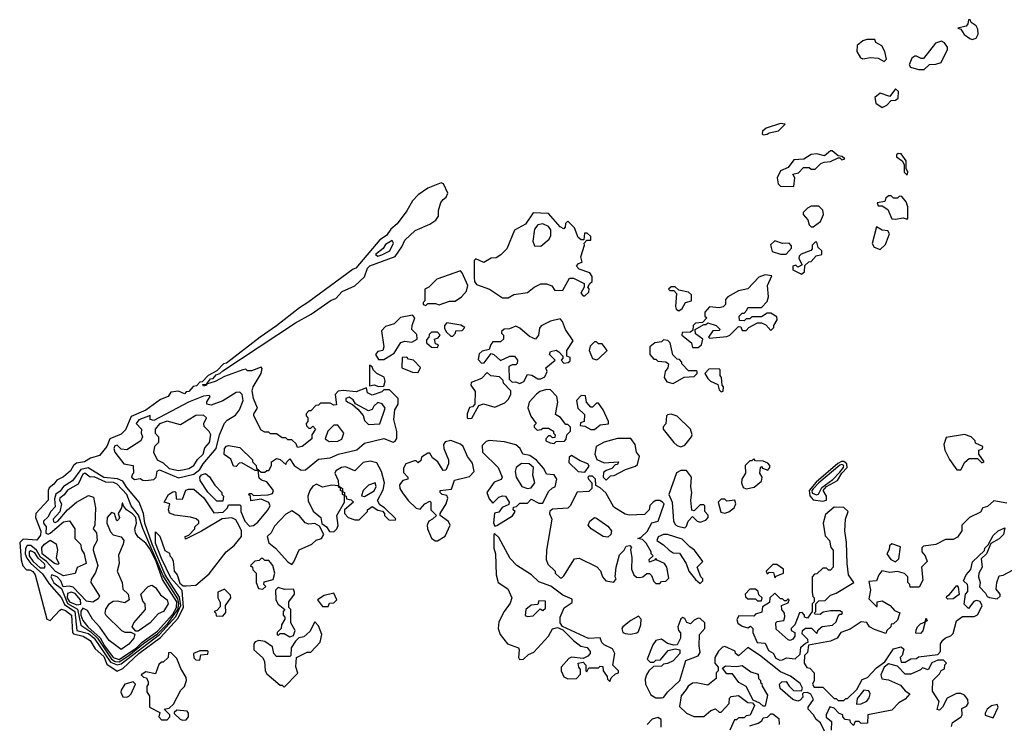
# Model space of a CAD drawing. Extents: x 2889633 to 3052318, y 540750 to 918690.
# Tile 6 of 256: x 2985666 to 2990802, y 549746 to 553420. Entities that reach past the tile are written whole.
import ezdxf

# ---------------------------------------------------------------- set-up
doc = ezdxf.new("R2010")
doc.units = 0

msp = doc.modelspace()

# ---------------------------------------------------------------- linework, layer by layer
at = {"layer": '0CON02XD'}
for points in [[(2990635, 553316.7), (2990655, 553323.3), (2990666.1, 553343.9), (2990665, 553370), (2990655, 553387.5), (2990630, 553405), (2990625, 553420), (2990615, 553420), (2990611.7, 553398.3), (2990603, 553387), (2990560, 553375), (2990575, 553370), (2990592.3, 553342.3), (2990622.3, 553322.3), (2990635, 553316.7)], [(2990175, 553202.5), (2990187.5, 553215), (2990180, 553255), (2990163, 553283), (2990131.7, 553301.7), (2990127, 553317), (2990085, 553317.5), (2990065, 553310), (2990034.3, 553285.7), (2990033.9, 553253.9), (2990051.7, 553221.7), (2990065, 553216.7), (2990105, 553222.5), (2990145, 553220), (2990175, 553202.5)], [(2990385, 553160), (2990413, 553187), (2990445, 553187.5), (2990473, 553197), (2990506.7, 553265), (2990506, 553276), (2990490, 553300), (2990475, 553307.5), (2990443.1, 553296.9), (2990381.7, 553218.3), (2990368.3, 553218.3), (2990345, 553230), (2990335, 553230), (2990320.7, 553219.3), (2990306.7, 553185), (2990312.3, 553172.3), (2990355, 553160), (2990385, 553160)], [(2990165, 552962.5), (2990190, 552975), (2990211.7, 552998.3), (2990235, 553000), (2990248.3, 553011.7), (2990250, 553045), (2990235, 553060), (2990205, 553020), (2990155, 553037.5), (2990127.5, 553015), (2990132.5, 552985), (2990165, 552962.5)], [(2989545, 552820), (2989565, 552822.5), (2989575, 552830), (2989625, 552840), (2989660, 552875), (2989635, 552878.8), (2989560, 552855), (2989541.7, 552838.3), (2989540, 552825), (2989545, 552820)], [(2989705, 552550), (2989710, 552595), (2989700, 552615), (2989728.3, 552621.7), (2989755, 552650), (2989785, 552650), (2989795, 552640), (2989815, 552640), (2989845, 552670), (2989862.5, 552677.5), (2989895, 552681.2), (2989935, 552700), (2989945, 552700), (2989955, 552690), (2989970, 552695), (2989957, 552707), (2989935, 552710), (2989905, 552736.7), (2989895, 552736.7), (2989865, 552710), (2989825, 552720), (2989795, 552717.5), (2989757, 552693), (2989705, 552688.8), (2989675, 552650), (2989635, 552632.5), (2989617.5, 552595), (2989622.5, 552565), (2989635, 552552.5), (2989705, 552550)], [(2990295, 552610), (2990300, 552625), (2990290, 552645), (2990290, 552685), (2990265, 552720), (2990248.3, 552721.7), (2990240, 552715), (2990240, 552705), (2990270, 552685), (2990280, 552665), (2990280, 552625), (2990295, 552610)], [(2986175, 550023.3), (2986205, 550038), (2986288, 550115), (2986400.8, 550199.2), (2986491.8, 550298.2), (2986521.1, 550355), (2986513.3, 550443.3), (2986455, 550510), (2986405, 550610), (2986375, 550690), (2986375, 550750), (2986396.7, 550726.7), (2986423, 550653), (2986448.3, 550638.3), (2986450, 550625), (2986460, 550615), (2986467.5, 550597.5), (2986472.5, 550545), (2986487.5, 550525), (2986501.7, 550481.7), (2986518.3, 550468.3), (2986535, 550467.5), (2986585, 550472.5), (2986655, 550530), (2986743.8, 550645), (2986785, 550678.8), (2986823.8, 550725), (2986823.3, 550755), (2986810.7, 550780.7), (2986793, 550813), (2986773, 550823), (2986723, 550817), (2986615, 550752.5), (2986531.7, 550711.7), (2986530, 550725), (2986548.3, 550731.7), (2986580, 550765), (2986580, 550775), (2986600, 550795), (2986600, 550805), (2986587, 550817), (2986556.4, 550826.4), (2986475, 550836.7), (2986447, 550847), (2986442.5, 550865), (2986450, 550895), (2986420, 550905), (2986442.5, 550945), (2986465, 550957.5), (2986475, 550960), (2986480, 550955), (2986481.7, 550921.7), (2986515, 550920), (2986533.6, 550966.4), (2986547, 550973), (2986575, 550972.5), (2986626.4, 550926.4), (2986678.3, 550848.3), (2986727, 550853), (2986750, 550875), (2986755, 550890), (2986815, 550890), (2986820, 550885), (2986820, 550855), (2986840, 550805), (2986865, 550780), (2986885, 550782), (2986909.1, 550800.9), (2986959.5, 550860.5), (2986972, 550885), (2986965, 550903.3), (2986925, 550920), (2986871.7, 550911.7), (2986870, 550935), (2986860, 550945), (2986865, 550950), (2986875, 550950), (2986885, 550940), (2986963, 550943), (2986985, 550950), (2986990, 550965), (2986955, 551010), (2986928.3, 551018.3), (2986915, 551030), (2986910, 551070), (2986895, 551070), (2986825, 551110), (2986811.7, 551108.3), (2986795, 551090), (2986781.7, 551091.7), (2986768.3, 551128.3), (2986733, 551153), (2986733.8, 551185), (2986745, 551196.7), (2986755, 551200), (2986815, 551190), (2986880, 551125), (2986880, 551115), (2986900, 551095), (2986901.7, 551081.7), (2986925, 551060), (2986945, 551060), (2986955, 551070), (2986965, 551070), (2986980, 551095), (2986980, 551115), (2987005, 551132.5), (2987025, 551127.5), (2987055, 551100), (2987060, 551115), (2987075, 551130), (2987097.5, 551095), (2987135, 551072), (2987157.3, 551072.7), (2987225, 551128.8), (2987285, 551136.2), (2987330, 551155), (2987425, 551176.7), (2987465, 551212.5), (2987565, 551236.7), (2987615, 551217.5), (2987625, 551222.5), (2987633, 551237), (2987633, 551273), (2987617.5, 551335), (2987623.3, 551385), (2987640, 551415), (2987640, 551445), (2987595, 551490), (2987565, 551490), (2987555, 551480), (2987505, 551462.5), (2987480, 551475), (2987475, 551500), (2987420.7, 551479.3), (2987354, 551486), (2987327.5, 551482.5), (2987312.5, 551465), (2987318.3, 551411.7), (2987305, 551410), (2987285, 551420), (2987235, 551420), (2987225, 551410), (2987211.7, 551408.3), (2987185, 551380), (2987175, 551380), (2987160, 551365), (2987160, 551355), (2987170, 551345), (2987170, 551325), (2987160, 551315), (2987161.7, 551301.7), (2987175, 551290), (2987185, 551290), (2987195, 551300), (2987210, 551285), (2987190, 551255), (2987190, 551235), (2987140, 551195), (2987115, 551190), (2987108.3, 551208.3), (2987085, 551230), (2987065, 551230), (2987055, 551240), (2987035, 551240), (2987005, 551260), (2986975, 551260), (2986965, 551270), (2986945, 551270), (2986925, 551280), (2986887.5, 551355), (2986887.5, 551365), (2986907.5, 551395), (2986885.8, 551445.8), (2986878, 551485), (2986884.3, 551505.7), (2986926.2, 551575), (2986931.7, 551601.7), (2986925, 551607.5), (2986875, 551590), (2986855, 551590), (2986845, 551597.5), (2986830, 551595), (2986735, 551560), (2986685, 551533.8), (2986640, 551520), (2986640, 551515), (2986625, 551510), (2986621.7, 551518.3), (2986640, 551520), (2986661.7, 551548.3), (2986675, 551550), (2986691.7, 551568.3), (2986710, 551575), (2986725, 551590), (2987105, 551840), (2987186.1, 551883.9), (2987291.7, 551958.3), (2987315, 551966.7), (2987347.7, 552002.3), (2987415, 552032), (2987465, 552080), (2987481.2, 552125), (2987492.7, 552137.3), (2987624.3, 552185.7), (2987658.8, 552235), (2987675, 552270), (2987729.4, 552320.6), (2987806.4, 552353.6), (2987836.7, 552375), (2987850, 552395), (2987850, 552425), (2987863, 552467), (2987875, 552482.5), (2987890, 552495), (2987898.8, 552515), (2987876.7, 552565), (2987865, 552570), (2987795, 552540.8), (2987745, 552506), (2987714.5, 552475.5), (2987685, 552423.3), (2987635, 552356.2), (2987602.8, 552327.2), (2987579.2, 552295), (2987545, 552272), (2987420, 552125), (2987405, 552120), (2987170, 551945), (2987125, 551917.5), (2987006.4, 551823.6), (2986920, 551765), (2986745, 551630), (2986730, 551625), (2986695, 551590), (2986650, 551565), (2986618.3, 551531.7), (2986605, 551530), (2986588.3, 551511.7), (2986571.7, 551508.3), (2986548.3, 551481.7), (2986535, 551480), (2986525, 551470), (2986495, 551482.5), (2986455, 551477.5), (2986440, 551455), (2986400.5, 551439.5), (2986325, 551384), (2986248.3, 551351.7), (2986218.8, 551281.2), (2986195, 551258.8), (2986136.1, 551233.9), (2986120, 551195), (2986082.3, 551147.7), (2986035, 551133.8), (2986005, 551114), (2985961.7, 551108.3), (2985946.7, 551095), (2985931.7, 551068.3), (2985895, 551036.7), (2985860, 551020), (2985845, 550997.5), (2985820, 550980), (2985813.8, 550965), (2985813.8, 550915), (2985750, 550845), (2985748.8, 550825), (2985776.1, 550753.9), (2985775, 550732.5), (2985755, 550706.7), (2985685, 550711.2), (2985666.1, 550693.9), (2985673.9, 550603.9), (2985683, 550573), (2985701.7, 550551.7), (2985718.3, 550551.7), (2985735, 550543.3), (2985746.2, 550525), (2985807.5, 550295), (2985825, 550286.7), (2985875, 550342), (2985885, 550345.8), (2985905, 550340), (2985935.8, 550315), (2985941.2, 550225), (2985947.5, 550217.5), (2985996.7, 550205), (2986033, 550183), (2986059.7, 550139.6), (2986105, 550099.2), (2986120.4, 550060.4), (2986175, 550023.3)], [(2990295, 552380), (2990300, 552385), (2990298.8, 552445), (2990290.7, 552470.7), (2990268.3, 552498.3), (2990255, 552500), (2990245, 552490), (2990225, 552490), (2990211.7, 552501.7), (2990198.3, 552501.7), (2990185, 552490), (2990178.3, 552471.7), (2990140, 552465), (2990145, 552450), (2990165, 552450), (2990195, 552430), (2990215, 552382.5), (2990235, 552380), (2990275, 552387.5), (2990295, 552380)], [(2988215, 551970), (2988243, 551987), (2988315, 551997.5), (2988350, 552025), (2988385, 552042.5), (2988415, 552042.5), (2988441.7, 552031.7), (2988458.3, 552008.3), (2988500, 552010), (2988535, 552072.5), (2988555, 552072.5), (2988610, 552045), (2988610, 552025), (2988592.5, 551995), (2988605, 551980), (2988615, 551980), (2988635, 552000), (2988636.7, 552016.7), (2988630, 552025), (2988640, 552045), (2988652.5, 552055), (2988651.7, 552081.7), (2988640, 552100), (2988585, 552120), (2988570, 552135), (2988581.7, 552148.3), (2988600, 552155), (2988593, 552183), (2988612.5, 552245), (2988610, 552255), (2988625, 552270), (2988645, 552270), (2988645, 552290), (2988627, 552307), (2988613, 552307), (2988608.3, 552271.7), (2988595, 552272.5), (2988580, 552285), (2988560, 552335), (2988525, 552370), (2988512.5, 552357.5), (2988511.7, 552338.3), (2988505, 552330), (2988485, 552340), (2988425, 552410), (2988345, 552412.5), (2988305, 552353.3), (2988247, 552323), (2988207.5, 552225), (2988176.4, 552193.6), (2988151.7, 552178.3), (2988125, 552177.5), (2988086.7, 552153.3), (2988045, 552172.5), (2988037.5, 552165), (2988036.1, 552076.1), (2988038.8, 552055), (2988048.8, 552038.8), (2988117.5, 552015), (2988185, 551970), (2988215, 551970)], [(2989805, 552340), (2989843, 552367), (2989860, 552405), (2989856.1, 552426.1), (2989835, 552447.5), (2989795, 552447.5), (2989775, 552437.5), (2989752.5, 552415), (2989752.5, 552405), (2989776.7, 552376.7), (2989785, 552350), (2989795, 552340), (2989805, 552340)], [(2988385, 552240), (2988427.5, 552275), (2988437.5, 552295), (2988436.7, 552325), (2988425, 552342.5), (2988395, 552356.2), (2988369.3, 552350.7), (2988351.7, 552328.3), (2988342.5, 552265), (2988351.7, 552241.7), (2988385, 552240)], [(2990155, 552222.5), (2990182.3, 552247.7), (2990203, 552303), (2990195, 552320), (2990165, 552323.3), (2990135, 552340), (2990113.9, 552253.9), (2990123.6, 552233.6), (2990155, 552222.5)], [(2987535, 552187.5), (2987555, 552193.8), (2987597.5, 552215), (2987616.7, 552255), (2987608.3, 552268.3), (2987575, 552247.5), (2987563, 552227), (2987522.5, 552195), (2987535, 552187.5)], [(2989635, 552196.7), (2989665, 552197.5), (2989691.7, 552228.3), (2989691.7, 552241.7), (2989680, 552255), (2989645, 552253.3), (2989605, 552266.7), (2989583, 552247), (2989591.7, 552211.7), (2989635, 552196.7)], [(2989745, 552093.3), (2989760, 552105), (2989761.7, 552138.3), (2989783, 552157), (2989795, 552160), (2989821.7, 552188.3), (2989850, 552195), (2989850, 552215), (2989831.7, 552231.7), (2989825, 552260), (2989815, 552260), (2989800, 552245), (2989800, 552225), (2989793, 552217), (2989743, 552197), (2989733, 552187), (2989730, 552175), (2989748.3, 552141.7), (2989725, 552130), (2989715, 552140), (2989700, 552135), (2989700, 552115), (2989745, 552093.3)], [(2987785, 551930), (2987795, 551940), (2987835, 551940), (2987855, 551932.5), (2987908.3, 551951.7), (2987937, 551953), (2987970, 551975), (2987996.7, 552005), (2988003.3, 552035), (2987975, 552100), (2987965, 552110), (2987843, 552067), (2987800, 552025), (2987780, 552015), (2987780, 551955), (2987770, 551945), (2987770, 551935), (2987785, 551930)], [(2989205, 551710), (2989222.5, 551725), (2989230, 551755), (2989191.7, 551781.7), (2989190, 551805), (2989235, 551830), (2989245, 551830), (2989255, 551840), (2989300, 551825), (2989320, 551805), (2989315, 551800), (2989281.7, 551798.3), (2989260, 551765), (2989265, 551760), (2989355, 551767.5), (2989370, 551775), (2989415, 551820), (2989428.3, 551818.3), (2989435, 551800), (2989455, 551800), (2989470, 551815), (2989515, 551840), (2989535, 551840), (2989558.3, 551828.3), (2989585, 551800), (2989600, 551815), (2989600, 551825), (2989617.5, 551855), (2989615, 551870), (2989585, 551890), (2989565, 551890), (2989535, 551870), (2989485, 551870), (2989475, 551860), (2989455, 551860), (2989445, 551850), (2989421.7, 551851.7), (2989420, 551875), (2989435, 551890), (2989445, 551890), (2989460, 551905), (2989465, 551920), (2989535, 551920), (2989565, 551950), (2989572.5, 551975), (2989566.7, 552035), (2989590, 552085), (2989555, 552090), (2989521.7, 552078.3), (2989465, 552017.5), (2989415, 552006.7), (2989360, 551975), (2989348.3, 551961.7), (2989347.5, 551935), (2989335, 551922.5), (2989315, 551917.5), (2989265, 551922.5), (2989240, 551895), (2989240, 551875), (2989250, 551865), (2989228.3, 551841.7), (2989191.7, 551838.3), (2989180, 551825), (2989178.3, 551801.7), (2989165, 551790), (2989121.7, 551788.3), (2989120, 551775), (2989170, 551735), (2989175, 551710), (2989205, 551710)], [(2989105, 551902.5), (2989122.5, 551915), (2989140, 551945), (2989170, 551955), (2989170, 551985), (2989155, 552000), (2989105, 552010), (2989085, 552027.5), (2989065, 552027.5), (2989050, 552015), (2989058.3, 552008.3), (2989078.3, 552008.3), (2989091.7, 551991.7), (2989087.5, 551925), (2989091.2, 551911.2), (2989105, 551902.5)], [(2987565, 551647.5), (2987575, 551653.3), (2987619.3, 551680.7), (2987655, 551737.5), (2987675, 551743.3), (2987711.7, 551738.3), (2987740, 551755), (2987738.3, 551778.3), (2987712.5, 551805), (2987713.6, 551826.4), (2987727.5, 551865), (2987715, 551880), (2987653, 551867), (2987620, 551835), (2987575, 551820), (2987553, 551797), (2987566.4, 551713.6), (2987560, 551695), (2987535, 551690), (2987522.5, 551675), (2987538.3, 551648.3), (2987565, 551647.5)], [(2988275, 551523.3), (2988296.4, 551533.6), (2988315, 551570), (2988337, 551567), (2988368.3, 551548.3), (2988385, 551547.5), (2988405, 551557.5), (2988417.5, 551585), (2988410, 551605), (2988460, 551645), (2988430, 551675), (2988435, 551690), (2988465, 551697.5), (2988478.3, 551688.3), (2988500, 551665), (2988500, 551655), (2988490, 551645), (2988505, 551630), (2988527, 551633), (2988538.3, 551641.7), (2988538.3, 551658.3), (2988520, 551665), (2988520, 551695), (2988552.5, 551745), (2988512.5, 551805), (2988497, 551847), (2988485, 551860), (2988435, 551847.5), (2988387, 551823), (2988377.5, 551812.5), (2988372.5, 551775), (2988356.4, 551753.6), (2988325, 551767.5), (2988275, 551812.5), (2988255, 551822.5), (2988221.7, 551808.3), (2988193, 551807), (2988180, 551795), (2988180, 551785), (2988190, 551775), (2988190, 551755), (2988175, 551740), (2988135, 551740), (2988123.3, 551726.7), (2988115, 551700), (2988078.3, 551691.7), (2988063, 551677), (2988058.3, 551648.3), (2988075, 551630), (2988088.3, 551631.7), (2988125, 551680), (2988140, 551675), (2988175, 551642.5), (2988223.6, 551666.4), (2988247.5, 551665), (2988262.5, 551645), (2988261.7, 551628.3), (2988255, 551620), (2988235, 551620), (2988218.3, 551611.7), (2988220, 551545), (2988235, 551530), (2988251.7, 551531.7), (2988275, 551523.3)], [(2987925, 551770), (2987940, 551785), (2987941.7, 551798.3), (2987975, 551800), (2987987.5, 551815), (2987967, 551827), (2987895, 551840), (2987882.5, 551825), (2987882.5, 551812.5), (2987891.7, 551791.7), (2987915, 551770), (2987925, 551770)], [(2987845, 551710), (2987850, 551725), (2987835, 551730), (2987830, 551755), (2987848.3, 551761.7), (2987860, 551775), (2987845, 551790), (2987815, 551790), (2987801.7, 551778.3), (2987800, 551765), (2987788.3, 551751.7), (2987787.5, 551735), (2987815, 551712.5), (2987845, 551710)], [(2989075, 551523.3), (2989133, 551557), (2989185, 551560), (2989200, 551575), (2989200, 551585), (2989195, 551590), (2989155, 551590), (2989120, 551625), (2989120, 551635), (2989108.3, 551648.3), (2989095, 551650), (2989073, 551673), (2989060, 551735), (2989047, 551747), (2989025, 551750), (2989015, 551740), (2988980, 551735), (2988952.5, 551715), (2988952.5, 551675), (2988975, 551650), (2988985, 551650), (2988995, 551640), (2989037, 551637), (2989050, 551625), (2989047.5, 551605), (2989032.5, 551585), (2989027.5, 551555), (2989041.7, 551531.7), (2989075, 551523.3)], [(2988675, 551646.7), (2988685, 551651.2), (2988730, 551695), (2988705, 551730), (2988685, 551730), (2988675, 551740), (2988665, 551740), (2988641.7, 551718.3), (2988637.5, 551695), (2988655, 551653.3), (2988675, 551646.7)], [(2987745, 551580), (2987757, 551607), (2987720, 551645), (2987695, 551650), (2987685, 551660), (2987661.7, 551658.3), (2987660, 551605), (2987715, 551582.5), (2987745, 551580)], [(2987538.3, 551508.3), (2987565, 551510), (2987573.3, 551535), (2987566.7, 551556.7), (2987530, 551575), (2987510, 551595), (2987505, 551610), (2987491.7, 551618.3), (2987491.7, 551511.7), (2987515, 551516.7), (2987538.3, 551508.3)], [(2989325, 551480), (2989335, 551482.5), (2989337.5, 551505), (2989330, 551515), (2989327.5, 551555), (2989320, 551565), (2989320, 551595), (2989315, 551600), (2989261.7, 551598.3), (2989240, 551575), (2989255, 551550), (2989270, 551535), (2989308.3, 551518.3), (2989315, 551490), (2989325, 551480)], [(2988005, 551340), (2988025, 551342.5), (2988061.7, 551408.3), (2988085, 551417.5), (2988145, 551400), (2988197, 551423), (2988215, 551440), (2988227.5, 551465), (2988227.5, 551485), (2988190, 551525), (2988188.3, 551538.3), (2988168.3, 551558.3), (2988123, 551563), (2988105, 551580), (2988075, 551550), (2988021.7, 551528.3), (2988020, 551515), (2988041.7, 551481.7), (2988040, 551415), (2988028.3, 551401.7), (2988011.7, 551398.3), (2988000, 551365), (2988000, 551345), (2988005, 551340)], [(2988455, 551210), (2988465, 551220), (2988508.3, 551221.7), (2988517, 551233), (2988520, 551255), (2988540, 551275), (2988540, 551295), (2988525, 551310), (2988515, 551310), (2988486.4, 551346.4), (2988461.7, 551361.7), (2988472.5, 551425), (2988467.5, 551455), (2988435, 551490), (2988415, 551492.5), (2988379.3, 551480.7), (2988362.3, 551467.7), (2988324.2, 551425.8), (2988317, 551397), (2988333, 551353), (2988360, 551315), (2988350, 551305), (2988350, 551295), (2988365, 551280), (2988387, 551283), (2988395, 551290), (2988425, 551290), (2988450, 551275), (2988450, 551265), (2988460, 551255), (2988458.3, 551241.7), (2988445, 551240), (2988435, 551250), (2988425, 551250), (2988410, 551235), (2988410, 551225), (2988433, 551213), (2988455, 551210)], [(2986325, 551017.5), (2986365, 551023.3), (2986377.5, 551035), (2986383.9, 551066.1), (2986395, 551073.3), (2986495, 551032), (2986575, 551050.8), (2986605.4, 551074.6), (2986623.8, 551105), (2986691.2, 551185), (2986708, 551255), (2986734.2, 551315.8), (2986747.7, 551332.3), (2986791.7, 551358.3), (2986813.3, 551385), (2986832.5, 551435), (2986827.5, 551465), (2986815, 551477.5), (2986795, 551476.7), (2986725, 551433.3), (2986665, 551410), (2986642.5, 551415), (2986643, 551427), (2986660, 551455), (2986655, 551460), (2986625, 551456.7), (2986547.5, 551425), (2986365, 551330.8), (2986347.5, 551335), (2986346.2, 551356.2), (2986287, 551333), (2986274, 551314), (2986301.2, 551285), (2986300, 551265), (2986307.5, 551245), (2986297.5, 551225), (2986225, 551176.7), (2986195, 551180), (2986175, 551202.5), (2986162.3, 551197.7), (2986156.7, 551185), (2986162.5, 551165), (2986210, 551105), (2986257.5, 551095), (2986260, 551055), (2986255, 551050), (2986250, 551035), (2986265, 551022.5), (2986295, 551027.5), (2986308.3, 551018.3), (2986325, 551017.5)], [(2987485, 551310), (2987545, 551312.5), (2987573.3, 551395), (2987557.3, 551417.3), (2987535, 551423.3), (2987513.3, 551405), (2987505, 551387.5), (2987485, 551380), (2987417.5, 551417.5), (2987405, 551437.5), (2987385, 551452.5), (2987367.5, 551445), (2987367.5, 551435), (2987377.5, 551425), (2987403, 551413), (2987430, 551390), (2987457, 551357), (2987465, 551330), (2987485, 551310)], [(2988665, 551282.5), (2988695, 551307.5), (2988737, 551313), (2988737.5, 551325), (2988710, 551385), (2988685, 551420), (2988675, 551420), (2988655, 551400), (2988645, 551400), (2988622.5, 551425), (2988618.3, 551458.3), (2988595, 551460), (2988570, 551435), (2988577.5, 551395), (2988611.7, 551361.7), (2988610, 551325), (2988591.7, 551318.3), (2988590, 551305), (2988615, 551300), (2988645, 551282.5), (2988665, 551282.5)], [(2986495, 551070), (2986515, 551073.8), (2986549.2, 551080.8), (2986573.9, 551096.1), (2986592.9, 551127.1), (2986622.5, 551155), (2986631.7, 551188.3), (2986656.7, 551215), (2986663.3, 551255), (2986655, 551272.5), (2986628.3, 551298.3), (2986627.5, 551315), (2986640, 551345), (2986625, 551357.5), (2986585, 551356.7), (2986505, 551307.5), (2986435, 551326.7), (2986395, 551312.5), (2986372.5, 551285), (2986372.5, 551265), (2986390, 551245), (2986390, 551215), (2986370, 551195), (2986363.3, 551165), (2986383.3, 551125), (2986415, 551108.8), (2986445, 551080.6), (2986495, 551070)], [(2989115, 551193.3), (2989135, 551202.5), (2989170, 551245), (2989173.8, 551255), (2989165.8, 551285), (2989095, 551353.3), (2989065, 551362.5), (2989045, 551360), (2989040, 551355), (2989037, 551313), (2989022.5, 551297.5), (2989023.3, 551285), (2989078.8, 551215), (2989095, 551200), (2989115, 551193.3)], [(2987280.7, 551220.7), (2987325, 551222.5), (2987346.4, 551233.6), (2987356.7, 551265), (2987326.4, 551306.4), (2987305, 551306.7), (2987273.3, 551275), (2987260, 551235), (2987280.7, 551220.7)], [(2988725, 551020), (2988748.3, 551041.7), (2988766.4, 551043.6), (2988826.1, 551073.9), (2988878.6, 551091.4), (2988888.3, 551101.7), (2988898.8, 551145), (2988883.3, 551165), (2988876.7, 551205), (2988855, 551236.7), (2988785, 551236.7), (2988715, 551216.7), (2988672.5, 551195), (2988666.7, 551155), (2988677, 551127), (2988715, 551110), (2988790, 551115), (2988785, 551100), (2988771.7, 551098.3), (2988755, 551080), (2988725, 551070), (2988711.7, 551058.3), (2988710, 551035), (2988725, 551020)], [(2990575, 551072.5), (2990597, 551113), (2990618.3, 551131.7), (2990661.7, 551131.7), (2990685, 551110), (2990697.5, 551115), (2990670, 551155), (2990670, 551175), (2990688.3, 551181.7), (2990690, 551195), (2990651.7, 551211.7), (2990650, 551225), (2990630, 551245), (2990595, 551257.5), (2990498.3, 551241.7), (2990487.5, 551205), (2990492.5, 551175), (2990516.4, 551126.4), (2990555, 551072.5), (2990575, 551072.5)], [(2987845, 550702.5), (2987885, 550727.5), (2987912.5, 550785), (2987903, 550803), (2987860, 550835), (2987860, 550845), (2987890, 550895), (2987900, 550925), (2987895, 550940), (2987870, 550945), (2987860, 550955), (2987860, 550965), (2987918.3, 550971.7), (2987935, 551020), (2988011.7, 551038.3), (2988037.5, 551065), (2988027.7, 551107.7), (2988001.7, 551141.7), (2987980, 551195), (2987965, 551207.5), (2987915, 551226.2), (2987885, 551218.8), (2987876.7, 551205), (2987878.8, 551185), (2987902.5, 551125), (2987902.5, 551105), (2987888.3, 551071.7), (2987875, 551070), (2987847.5, 551115), (2987820, 551135), (2987805, 551160), (2987795, 551160), (2987761.7, 551138.3), (2987758.3, 551121.7), (2987745, 551110), (2987735, 551120), (2987725, 551120), (2987680, 551105), (2987668.3, 551081.7), (2987668.3, 551058.3), (2987690, 551035), (2987690, 551025), (2987665, 551017.5), (2987647.5, 550995), (2987650, 550975), (2987662.7, 550952.7), (2987692.3, 550912.3), (2987735, 550872.5), (2987755, 550867.5), (2987780, 550895), (2987805, 550910), (2987810, 550905), (2987810, 550865), (2987840, 550835), (2987820, 550815), (2987800, 550805), (2987792.5, 550785), (2987793.3, 550765), (2987815, 550717.5), (2987833, 550703), (2987845, 550702.5)], [(2988145, 550780), (2988155, 550782.5), (2988236.4, 550833.6), (2988250, 550855), (2988240, 550865), (2988241.7, 550878.3), (2988258.3, 550881.7), (2988275, 550900), (2988315, 550900), (2988335, 550920), (2988375, 550900), (2988395, 550900), (2988425, 550960), (2988445, 550980), (2988460, 550985), (2988467.5, 551025), (2988455, 551047.5), (2988415, 551050), (2988400.7, 551080.7), (2988362.7, 551122.7), (2988327.7, 551147.7), (2988290, 551155), (2988276.7, 551185), (2988255, 551203.3), (2988195, 551218.8), (2988115, 551226.2), (2988099.3, 551220.7), (2988079.3, 551200.7), (2988080, 551165), (2988162.5, 551085), (2988182.5, 551035), (2988177, 551023), (2988140.7, 551009.3), (2988102.5, 550955), (2988115, 550922.5), (2988135, 550900), (2988165, 550930), (2988185, 550937.5), (2988200, 550935), (2988220, 550905), (2988218.3, 550891.7), (2988183.3, 550876.7), (2988165, 550852.5), (2988143, 550847), (2988137, 550797), (2988145, 550780)], [(2988615, 551060), (2988637.5, 551092.5), (2988630, 551105), (2988589.3, 551119.3), (2988545, 551147.5), (2988531.7, 551138.3), (2988530.7, 551110.7), (2988580, 551065), (2988615, 551060)], [(2989455, 550973.3), (2989496.7, 550983.3), (2989536.4, 551013.6), (2989540, 551035), (2989527.5, 551055), (2989530, 551085), (2989535, 551090), (2989541.7, 551081.7), (2989568.3, 551071.7), (2989580, 551085), (2989580, 551095), (2989568.3, 551108.3), (2989545, 551117.5), (2989505, 551120), (2989495, 551130), (2989485, 551120), (2989475, 551120), (2989450, 551095), (2989452.5, 551055), (2989433.3, 551025), (2989431.2, 551005), (2989440.7, 550980.7), (2989455, 550973.3)], [(2986175, 550057.1), (2986195, 550061.1), (2986395.7, 550214.3), (2986481.3, 550308.7), (2986506.1, 550365), (2986499, 550409.1), (2986425, 550525.7), (2986356.9, 550685), (2986318.5, 550795), (2986311.2, 550845), (2986290, 550905), (2986225, 550981.2), (2986204.2, 551014.2), (2986175.7, 551025.7), (2986105, 551032.5), (2986024.1, 551084.1), (2985985.6, 551074.5), (2985941.2, 551015), (2985894.2, 550985.8), (2985877.6, 550962.4), (2985855, 550946.7), (2985848.3, 550921.7), (2985850.5, 550879.5), (2985828.8, 550855), (2985813, 550827), (2985790, 550805), (2985790, 550795), (2985803.8, 550775), (2985802.6, 550742.6), (2985815, 550737.1), (2985825, 550742.9), (2985895, 550802.5), (2985926.4, 550806.4), (2985953.8, 550765), (2985953.8, 550715), (2985983.3, 550685), (2985988.3, 550658.3), (2986002.5, 550635), (2986012.5, 550585), (2985966.7, 550563.3), (2985955, 550533.3), (2985895, 550520), (2985852.6, 550542.6), (2985805.8, 550595.8), (2985775, 550617.5), (2985754.1, 550654.1), (2985725, 550678.6), (2985705, 550678), (2985696.5, 550663.5), (2985695.5, 550635), (2985702.6, 550612.6), (2985724.7, 550584.6), (2985785, 550530), (2985819.4, 550479.4), (2985885, 550405.8), (2985900.2, 550370.2), (2985954.3, 550335), (2985964.4, 550235), (2986025, 550219.5), (2986054.4, 550195), (2986140.1, 550070.2), (2986175, 550057.1)], [(2987625, 550810), (2987628.3, 550818.3), (2987570, 550875), (2987545, 550890), (2987533.3, 550913.3), (2987561.7, 550968.3), (2987570, 551005), (2987553.9, 551063.9), (2987529.3, 551109.3), (2987495, 551118.8), (2987458.3, 551111.7), (2987415, 551067.5), (2987365, 551088.8), (2987344.1, 551085.9), (2987315, 551067.5), (2987310, 551055), (2987327, 551017), (2987330, 550990), (2987350, 550975), (2987350, 550960), (2987360, 550955), (2987360, 550940), (2987370, 550935), (2987371.7, 550921.7), (2987395, 550916.7), (2987407.5, 550905), (2987360, 550865), (2987360, 550845), (2987380, 550825), (2987415, 550812.5), (2987437, 550813), (2987480, 550855), (2987480, 550865), (2987505, 550882.5), (2987535, 550862.5), (2987558.3, 550858.3), (2987570, 550845), (2987570, 550835), (2987591.7, 550811.7), (2987625, 550810)], [(2988315, 550976), (2988335, 550978.8), (2988353.3, 551005), (2988343.8, 551045), (2988346.2, 551085), (2988324.1, 551104.1), (2988284.2, 551105.8), (2988256.2, 551085), (2988251.2, 551065), (2988256.2, 551035), (2988285, 550986.7), (2988315, 550976)], [(2989855, 550909.4), (2989875, 550914), (2989875.6, 550935), (2989858.2, 550965), (2989875, 550986.1), (2989933.1, 551016.9), (2989955.5, 551055), (2989983.3, 551085), (2989981.1, 551105), (2989966.1, 551116.1), (2989953.3, 551116.7), (2989934.1, 551105.9), (2989821.1, 551008.9), (2989784.1, 550965.9), (2989788.2, 550938.2), (2989805, 550916.7), (2989855, 550909.4)], [(2989825, 550943.1), (2989833, 550947), (2989849.9, 550980.2), (2989907.4, 551022.6), (2989945, 551060.9), (2989963.5, 551085), (2989965, 551095.7), (2989955, 551100.5), (2989945, 551097.1), (2989835, 551005.4), (2989805, 550973.1), (2989799.1, 550965), (2989800.9, 550950.9), (2989825, 550943.1)], [(2986185, 550072.2), (2986235.9, 550104.1), (2986312.1, 550167.9), (2986385, 550218.4), (2986438.3, 550271.7), (2986490.3, 550345), (2986495.8, 550375), (2986490.5, 550400.5), (2986415, 550520.6), (2986308, 550768), (2986286.7, 550836.7), (2986247.5, 550885), (2986225.6, 550945), (2986175, 550998.6), (2986155, 551006.5), (2986115, 551009.1), (2986055, 551036.5), (2986034.5, 551034.5), (2986005.5, 551055.5), (2985995, 551050.8), (2985972, 550998), (2985915, 550967.1), (2985897.9, 550942.1), (2985876.2, 550925), (2985874.3, 550915), (2985884, 550895), (2985875.7, 550854.3), (2985840, 550815), (2985842.4, 550802.4), (2985851.4, 550798.6), (2985864.3, 550805), (2985915, 550863.8), (2985962.5, 550905), (2986025, 550938.8), (2986050.7, 550930.7), (2986062, 550875), (2986057.5, 550785), (2986050, 550765), (2986067.5, 550745), (2986070, 550705), (2986050.5, 550669.5), (2986048.8, 550655), (2986073.3, 550575), (2986061.7, 550538.3), (2986038.3, 550501.7), (2986037.5, 550485), (2986082.5, 550415), (2986075, 550400), (2986047.5, 550382.5), (2986015, 550388), (2985945, 550461.2), (2985925, 550466.7), (2985892.5, 550462.5), (2985880, 550495), (2985862, 550515), (2985833.8, 550526.2), (2985828, 550515), (2985845, 550484.2), (2985883.6, 550453.6), (2985916.2, 550376.2), (2985967.1, 550347.1), (2985985, 550263.3), (2986037.5, 550227.5), (2986071.5, 550195), (2986145.7, 550085.7), (2986163.8, 550073.8), (2986185, 550072.2)], [(2986725, 550910), (2986695, 550910), (2986647, 550957), (2986606.7, 551016.7), (2986606.2, 551035), (2986615, 551046.2), (2986635, 551053.3), (2986656.4, 551036.4), (2986683.6, 550993.6), (2986720, 550955), (2986720, 550945), (2986730, 550935), (2986725, 550910)], [(2989005, 550480), (2989015, 550490), (2989037, 550493), (2989051.7, 550508.3), (2989042.5, 550565), (2989030, 550585), (2988991.7, 550601.7), (2988985, 550610), (2988978.3, 550601.7), (2988951.7, 550591.7), (2988950, 550605), (2988970, 550625), (2988960, 550635), (2988960, 550645), (2988935, 550690), (2988915, 550710), (2988890, 550715), (2988908.3, 550721.7), (2988939.3, 550750.7), (2988963.3, 550796.7), (2988997.5, 550805), (2989027.5, 550895), (2989020, 550905), (2989005, 550912.5), (2988985, 550912.5), (2988970, 550905), (2988953.3, 550886.7), (2988950, 550865), (2988925, 550840), (2988845, 550836.7), (2988825, 550842), (2988765, 550879.2), (2988723.9, 550953.9), (2988695, 550980), (2988671.7, 550991.7), (2988670, 551025), (2988655, 551040), (2988635, 551040), (2988630, 551035), (2988632.5, 551025), (2988650, 551005), (2988650, 550975), (2988635, 550960), (2988573.6, 550956.4), (2988537.5, 550885), (2988526.2, 550873.8), (2988445, 550867.5), (2988431.7, 550858.3), (2988430, 550845), (2988441.2, 550815), (2988413.8, 550655), (2988412.5, 550605), (2988421.7, 550581.7), (2988460, 550545), (2988460, 550535), (2988485, 550510), (2988495, 550510), (2988505, 550520), (2988560.7, 550609.3), (2988585, 550612.5), (2988676.4, 550566.4), (2988696.1, 550546.1), (2988706.7, 550515), (2988723.9, 550493.9), (2988765, 550487.5), (2988777.5, 550505), (2988773.3, 550515), (2988777.5, 550565), (2988795, 550630), (2988820, 550655), (2988830, 550675), (2988848.3, 550678.3), (2988857.5, 550667.5), (2988852.5, 550657.5), (2988860, 550615), (2988857.5, 550555), (2988870, 550525), (2988883, 550513), (2988901.7, 550511.7), (2988917.5, 550515), (2988938.3, 550531.7), (2988951.7, 550531.7), (2988962.5, 550522.5), (2988975, 550490), (2988985, 550480), (2989005, 550480)], [(2989135, 550770), (2989145, 550780), (2989153.8, 550806.2), (2989175, 550830), (2989200, 550805), (2989215, 550800), (2989245, 550810), (2989257.5, 550825), (2989257.5, 550837.5), (2989240, 550855), (2989240, 550885), (2989235, 550890), (2989215, 550890), (2989185, 550860), (2989173, 550863), (2989167.5, 550915), (2989172.5, 550955), (2989167.5, 550985), (2989170, 551035), (2989145, 551070), (2989115, 551070), (2989093, 551057), (2989052.5, 550945), (2989070, 550905), (2989077.5, 550805), (2989087, 550787), (2989099.3, 550779.3), (2989135, 550770)], [(2987305, 550750), (2987320, 550765), (2987327, 550783), (2987320, 550835), (2987360, 550905), (2987360, 550940), (2987350, 550945), (2987350, 550960), (2987340, 550965), (2987340, 550980), (2987331.7, 550981.7), (2987330, 550990), (2987295, 550992.5), (2987245, 550983.3), (2987215, 550997.5), (2987195, 550987.5), (2987180, 550965), (2987168.8, 550935), (2987171.2, 550911.2), (2987197.5, 550857.5), (2987237.5, 550825), (2987242.5, 550792.5), (2987266.4, 550776.4), (2987281.7, 550751.7), (2987305, 550750)], [(2987465, 550933.3), (2987515, 550963.3), (2987526.4, 550986.4), (2987520, 551005), (2987485, 550993.3), (2987457.5, 550965), (2987448.3, 550938.3), (2987465, 550933.3)], [(2989345, 550847.5), (2989365, 550853.3), (2989392.5, 550875), (2989402.5, 550895), (2989397.5, 550915), (2989355, 550910), (2989345, 550920), (2989325, 550920), (2989310, 550905), (2989323, 550853), (2989345, 550847.5)], [(2986185, 550084.1), (2986275, 550145.4), (2986305.5, 550174.5), (2986385, 550231.3), (2986465, 550320.9), (2986483.5, 550355), (2986485.3, 550385), (2986411.7, 550501.8), (2986377.3, 550595), (2986345, 550661.5), (2986325, 550690), (2986285, 550722.5), (2986270, 550745), (2986266.7, 550765), (2986275.7, 550795), (2986271.4, 550825), (2986255, 550844.2), (2986223.3, 550865), (2986207.5, 550885), (2986205, 550900), (2986200, 550900), (2986197.5, 550875), (2986180, 550845), (2986186.2, 550825), (2986182.5, 550815), (2986175, 550807.5), (2986170.7, 550810.7), (2986160, 550845), (2986145, 550850), (2986122.5, 550825), (2986120, 550795), (2986139.3, 550749.3), (2986153.6, 550733.6), (2986195, 550723.3), (2986208.8, 550705), (2986206.2, 550685), (2986181.7, 550628.3), (2986185.8, 550584.2), (2986174, 550545), (2986200, 550485), (2986205, 550450), (2986232.5, 550425), (2986237.5, 550395), (2986215, 550380), (2986175, 550388.8), (2986154.2, 550385.8), (2986128.8, 550371.2), (2986113.2, 550346.8), (2986110.8, 550325), (2986116, 550315), (2986197.5, 550235), (2986215, 550226.7), (2986246.7, 550226.7), (2986267, 550217), (2986260.8, 550195), (2986235, 550164.2), (2986195, 550136.2), (2986132.9, 550182.9), (2986085, 550252.9), (2986046.7, 550295), (2986019.6, 550339.6), (2985995, 550352), (2985985, 550336.7), (2985984.7, 550315), (2985995, 550287.1), (2986021.8, 550255), (2986086.7, 550196.7), (2986108.2, 550155), (2986153.1, 550095), (2986185, 550084.1)], [(2989630.7, 550080.7), (2989645, 550082.5), (2989667, 550093), (2989711.7, 550088.3), (2989738.3, 550111.7), (2989741.7, 550148.3), (2989765, 550170), (2989780, 550175), (2989778.3, 550188.3), (2989748.3, 550218.3), (2989750, 550235), (2989765, 550247.5), (2989797, 550247), (2989825, 550220), (2989831.7, 550238.3), (2989853, 550257), (2989907, 550263), (2989925, 550280), (2989935, 550310), (2989945, 550320), (2989955, 550320), (2989958.3, 550328.3), (2989945, 550337.5), (2989895, 550337.5), (2989858.3, 550331.7), (2989841.7, 550318.3), (2989815, 550320), (2989810, 550325), (2989820, 550335), (2989820, 550375), (2989835, 550390), (2989868.3, 550391.7), (2989895, 550420), (2989925, 550430), (2990017.5, 550485), (2989990, 550525), (2989982, 550585), (2989978.8, 550695), (2989970, 550755), (2989974.1, 550815.9), (2989987.5, 550855), (2989965, 550876), (2989915, 550878.8), (2989869.3, 550840.7), (2989856.7, 550795), (2989868.3, 550728.3), (2989890, 550705), (2989898.3, 550668.3), (2989910, 550655), (2989910, 550565), (2989895, 550550), (2989885, 550550), (2989875, 550560), (2989855, 550560), (2989825, 550530), (2989811.7, 550528.3), (2989800, 550515), (2989800, 550435), (2989803, 550413), (2989810, 550405), (2989810, 550385), (2989800, 550375), (2989800, 550335), (2989775, 550300), (2989760, 550305), (2989760, 550315), (2989748.3, 550328.3), (2989733.3, 550326.7), (2989710, 550265), (2989690, 550245), (2989690, 550235), (2989710, 550225), (2989710, 550205), (2989699.3, 550190.7), (2989685, 550182.5), (2989675, 550187.5), (2989613, 550243), (2989610, 550275), (2989618.3, 550281.7), (2989653, 550287), (2989657, 550307), (2989656.4, 550326.4), (2989642.5, 550345), (2989640, 550365), (2989675, 550380), (2989680, 550395), (2989675, 550400), (2989665, 550390), (2989655, 550390), (2989645, 550400), (2989635, 550400), (2989605, 550430), (2989580, 550405), (2989578.3, 550381.7), (2989541.7, 550358.3), (2989538.3, 550331.7), (2989505, 550320), (2989495, 550310), (2989418.3, 550311.7), (2989407, 550293), (2989412.7, 550272.7), (2989435, 550257.5), (2989465, 550250), (2989478.3, 550258.3), (2989490, 550245), (2989490, 550225), (2989513.6, 550173.6), (2989555, 550170), (2989571.7, 550131.7), (2989596.4, 550116.4), (2989610.7, 550090.7), (2989630.7, 550080.7)], [(2990815, 550900), (2990748.3, 550911.7), (2990715, 550882.5), (2990690, 550875), (2990678.3, 550851.7), (2990620, 550825), (2990580, 550785), (2990580, 550755), (2990558.3, 550721.7), (2990535, 550710), (2990495, 550710), (2990445, 550683.3), (2990380, 550675), (2990373, 550667), (2990372.5, 550645), (2990390, 550625), (2990400, 550595), (2990370, 550565), (2990377, 550497), (2990358.3, 550461.7), (2990311.7, 550461.7), (2990310, 550475), (2990300, 550485), (2990300, 550515), (2990281.7, 550531.7), (2990245, 550542.5), (2990205, 550537.5), (2990163, 550547), (2990147.5, 550525), (2990136.4, 550493.6), (2990095, 550490), (2990103.8, 550445), (2990095, 550400), (2990135, 550360), (2990140, 550360), (2990140, 550385), (2990165, 550390), (2990206.4, 550366.4), (2990230, 550340), (2990257.5, 550327.5), (2990245, 550290), (2990225, 550270), (2990211.7, 550268.3), (2990210, 550255), (2990190, 550235), (2990185, 550220), (2990125, 550240), (2990100, 550255), (2990085, 550277.5), (2990055, 550280), (2989998.3, 550241.7), (2989950, 550225), (2989930, 550195), (2989895, 550180), (2989781.7, 550158.3), (2989775, 550120), (2989760, 550105), (2989757.5, 550065), (2989771.7, 550041.7), (2989788.3, 550038.3), (2989810, 550015), (2989810, 549975), (2989802.5, 549955), (2989810.7, 549940.7), (2989855, 549940), (2989915, 549880), (2989925, 549880), (2989935, 549870), (2989965, 549870)], [(2987085, 550580), (2987097, 550593), (2987123.6, 550656.4), (2987190, 550685), (2987213, 550707), (2987240, 550715), (2987252.5, 550735), (2987230, 550780), (2987205, 550793.3), (2987175, 550790), (2987155, 550797.5), (2987125, 550832.5), (2987085, 550860), (2987055, 550842.5), (2986995, 550780), (2986977.5, 550745), (2986957.5, 550725), (2986965, 550692.5), (2987000, 550665), (2987065, 550592.5), (2987085, 550580)], [(2988735, 550722.5), (2988710, 550725), (2988646.7, 550765), (2988631.2, 550785), (2988640, 550805), (2988665, 550823.8), (2988675, 550821.2), (2988735, 550780), (2988752.5, 550755), (2988750, 550735), (2988735, 550722.5)], [(2989965, 549870), (2989975, 549880), (2989985, 549880), (2990033, 549927), (2990060.7, 549979.3), (2990089.3, 549990.7), (2990135, 550040), (2990178.3, 550071.7), (2990225, 550140), (2990265, 550150), (2990277.5, 550137.5), (2990270, 550105), (2990260, 550095), (2990265, 550070), (2990285, 550070), (2990315, 550087.5), (2990345, 550090), (2990355, 550097.5), (2990455, 550110), (2990470, 550125), (2990470, 550165), (2990482.5, 550185), (2990495, 550197.5), (2990523, 550207), (2990535, 550220), (2990553.6, 550286.4), (2990585, 550307.5), (2990645, 550307.5), (2990663, 550317), (2990686.7, 550363.3), (2990676.4, 550386.4), (2990655, 550392.5), (2990643, 550387), (2990615, 550350), (2990593, 550373), (2990600, 550425), (2990611.7, 550438.3), (2990612.5, 550465), (2990610, 550475), (2990590, 550495), (2990603.3, 550525), (2990627, 550553), (2990637, 550593), (2990698.3, 550651.7), (2990700, 550665), (2990718.3, 550681.7), (2990745, 550730), (2990770, 550755), (2990805, 550770), (2990797.5, 550735), (2990775, 550712.5), (2990731.7, 550688.3), (2990710, 550635), (2990681.7, 550608.3), (2990687.5, 550565), (2990670, 550535), (2990667.5, 550515), (2990676.7, 550485), (2990673, 550463), (2990705, 550430), (2990713.3, 550413.3), (2990725, 550407.5), (2990765, 550400), (2990780, 550415), (2990780, 550425), (2990760.7, 550450.7), (2990763.6, 550486.4), (2990775, 550520), (2990796.4, 550523.6), (2990845, 550550)], [(2988745, 549970), (2988751.7, 549988.3), (2988775, 550010), (2988790, 550015), (2988790, 550025), (2988760, 550055), (2988770, 550115), (2988759.3, 550139.3), (2988715, 550160), (2988703, 550173), (2988695, 550197.5), (2988633, 550193), (2988497, 550257), (2988485.9, 550275.9), (2988486, 550305), (2988507, 550353), (2988548.8, 550381.2), (2988548.8, 550398.8), (2988500.3, 550420.4), (2988436, 550466), (2988375, 550488.8), (2988336.4, 550526.4), (2988260, 550575), (2988225, 550610), (2988165, 550720), (2988145, 550740), (2988140, 550735), (2988140, 550665), (2988147.5, 550635), (2988152.5, 550525), (2988162.5, 550485), (2988211.7, 550451.7), (2988233.3, 550405), (2988225, 550377.5), (2988193.3, 550335), (2988165, 550280), (2988162.5, 550245), (2988172.5, 550215), (2988210, 550165), (2988267.5, 550145), (2988272.5, 550135), (2988267.5, 550095), (2988273.6, 550083.6), (2988295, 550086.7), (2988320.6, 550109.4), (2988347.7, 550122.3), (2988424.1, 550205.9), (2988445.6, 550244.4), (2988471.7, 550251.7), (2988498.8, 550238.8), (2988555, 550182.5), (2988593.3, 550153.3), (2988627, 550147), (2988642.5, 550125), (2988642.5, 550115), (2988629.3, 550100.7), (2988605, 550090), (2988545, 550096.7), (2988530.7, 550089.3), (2988490.8, 550045), (2988491.4, 550025), (2988505, 549993.3), (2988525, 549983.3), (2988570, 549985), (2988591.7, 550008.3), (2988591.7, 550031.7), (2988582.5, 550045), (2988580, 550065), (2988605, 550070), (2988620, 550055), (2988620, 550025), (2988625, 550020), (2988635, 550040), (2988685, 550040), (2988695, 550050), (2988708.3, 550048.3), (2988710, 550025), (2988730, 549995), (2988731.7, 549981.7), (2988745, 549970)], [(2989215, 550480), (2989230, 550495), (2989230, 550505), (2989220, 550515), (2989200, 550565), (2989230, 550595), (2989186.7, 550655), (2989161.2, 550671.2), (2989121.7, 550711.7), (2989045, 550736.7), (2989025, 550736.7), (2988997, 550723), (2988990, 550705), (2989025, 550682.5), (2989053.6, 550653.6), (2989075, 550640), (2989108.3, 550638.3), (2989142.5, 550585), (2989157.5, 550545), (2989190.7, 550500.7), (2989215, 550480)], [(2985865, 550580), (2985847.5, 550585), (2985783.1, 550635), (2985781.7, 550668.3), (2985795, 550686), (2985825, 550706.2), (2985856.4, 550686.4), (2985863.3, 550655), (2985856.7, 550615), (2985870, 550585), (2985865, 550580)], [(2990235, 550592.5), (2990251.7, 550608.3), (2990261.7, 550671.7), (2990215, 550687.5), (2990203, 550677), (2990201.7, 550658.3), (2990190, 550635), (2990210, 550605), (2990235, 550592.5)], [(2985795, 550561.2), (2985798.9, 550575), (2985794.5, 550585), (2985761.7, 550611.8), (2985745, 550640), (2985725, 550650.6), (2985716, 550645), (2985714.7, 550624.7), (2985735, 550596.7), (2985772.6, 550562.6), (2985795, 550561.2)], [(2986935, 550450), (2986950, 550465), (2986940, 550475), (2986941.7, 550488.3), (2986988.3, 550501.7), (2986996.7, 550535), (2986987.5, 550575), (2986975, 550590), (2986965, 550600), (2986945, 550600), (2986935, 550610), (2986925, 550610), (2986915, 550600), (2986893, 550597), (2986870, 550575), (2986880, 550565), (2986881.7, 550551.7), (2986900, 550535), (2986900, 550485), (2986912.5, 550455), (2986935, 550450)], [(2989605, 550510), (2989611.7, 550518.3), (2989650, 550535), (2989650, 550555), (2989615, 550580), (2989595, 550580), (2989560, 550545), (2989565, 550530), (2989575, 550540), (2989598.3, 550538.3), (2989605, 550510)], [(2986285, 550231.2), (2986271.7, 550231.7), (2986252.5, 550255), (2986261.2, 550275), (2986322.5, 550345), (2986320, 550375), (2986308.3, 550388.3), (2986297.5, 550425), (2986335.9, 550464.1), (2986355, 550471.2), (2986375, 550460), (2986400.9, 550420.9), (2986435.8, 550395), (2986441.4, 550375), (2986416, 550335), (2986388, 550322), (2986346.2, 550275), (2986285, 550231.2)], [(2987075, 550202.5), (2987095, 550210), (2987102.5, 550235), (2987080, 550275), (2987080, 550345), (2987070, 550355), (2987070, 550385), (2987100, 550425), (2987100, 550435), (2987095, 550450), (2987048.3, 550448.3), (2987015, 550460), (2987000, 550445), (2987002.5, 550395), (2987015, 550372.5), (2987050, 550345), (2987040, 550335), (2987040, 550315), (2987050, 550305), (2987050, 550295), (2987032.5, 550265), (2987030, 550245), (2987010, 550225), (2987010, 550215), (2987015, 550210), (2987025, 550220), (2987045, 550220), (2987075, 550202.5)], [(2990508.3, 550398.3), (2990500, 550405), (2990502.5, 550415), (2990516.7, 550423.3), (2990555, 550470), (2990561.7, 550461.7), (2990567, 550423), (2990535, 550400), (2990508.3, 550398.3)], [(2985965, 550369.6), (2985985, 550372.5), (2985983.6, 550395), (2985955, 550428.2), (2985935, 550435.5), (2985915, 550428), (2985913.8, 550406.2), (2985925.6, 550385), (2985965, 550369.6)], [(2986725, 550310), (2986741.7, 550328.3), (2986740, 550365), (2986767.5, 550405), (2986765, 550420), (2986735, 550450), (2986700, 550435), (2986700, 550405), (2986711.7, 550381.7), (2986711.7, 550358.3), (2986695, 550340), (2986680, 550335), (2986690, 550325), (2986691.7, 550311.7), (2986725, 550310)], [(2987275, 550360), (2987281.7, 550378.3), (2987305, 550380), (2987320, 550395), (2987305, 550430), (2987255, 550417.5), (2987220, 550395), (2987245, 550360), (2987275, 550360)], [(2989535, 550390), (2989540, 550405), (2989521.7, 550421.7), (2989518.3, 550438.3), (2989505, 550450), (2989475, 550450), (2989450, 550425), (2989451.7, 550411.7), (2989465, 550400), (2989505, 550400), (2989515, 550390), (2989535, 550390)], [(2988315, 550307.5), (2988345, 550312.5), (2988381.7, 550348.3), (2988395, 550340), (2988408.3, 550351.7), (2988408.3, 550388.3), (2988375, 550390), (2988368.3, 550371.7), (2988335, 550367.5), (2988306.7, 550345), (2988303.6, 550313.6), (2988315, 550307.5)], [(2988853, 550217), (2988885, 550222.5), (2988895, 550230), (2988906.7, 550265), (2988907.5, 550295), (2988895, 550310), (2988855, 550287.5), (2988812.5, 550255), (2988807.5, 550245), (2988812.5, 550225), (2988825, 550220), (2988853, 550217)], [(2989015, 549883.8), (2989025, 549886.7), (2989046.7, 549915), (2989110, 549975), (2989140.7, 550079.3), (2989205, 550102.5), (2989215, 550120), (2989210, 550155), (2989212.5, 550215), (2989240, 550245), (2989240, 550275), (2989215, 550297.5), (2989205, 550300), (2989185, 550290), (2989165, 550270), (2989147, 550277), (2989135, 550297.5), (2989125, 550302.5), (2989115, 550296.7), (2989100, 550255), (2989102.5, 550235), (2989113, 550223), (2989113.3, 550195), (2989095, 550160), (2989078.3, 550158.3), (2989045, 550167.5), (2989015, 550190), (2988985, 550182.5), (2988969.3, 550160.7), (2988940, 550085), (2988955, 550070), (2988975, 550070), (2988985, 550080), (2989008.3, 550081.7), (2989048.3, 550131.7), (2989085, 550140), (2989110, 550135), (2989110, 550115), (2989075, 550077.5), (2989045, 550062.5), (2989025, 550060), (2989015, 550050), (2988971.7, 550048.3), (2988947.5, 550025), (2988936.7, 550005), (2988929.3, 549980.7), (2988930, 549955), (2988959.3, 549899.3), (2988983.9, 549883.9), (2989015, 549883.8)], [(2987045, 549940), (2987117, 550013), (2987106.4, 550046.4), (2987110, 550095), (2987165, 550122.5), (2987185, 550122.5), (2987233.3, 550175), (2987242.5, 550215), (2987225, 550260), (2987205, 550280), (2987179.3, 550230.7), (2987148.3, 550201.7), (2987123, 550197), (2987105, 550180), (2987082.5, 550145), (2987080, 550105), (2987075, 550100), (2987005, 550100), (2986992.5, 550115), (2986985, 550150), (2986945, 550177.5), (2986913, 550183), (2986895, 550176.7), (2986886.7, 550165), (2986887.5, 550135), (2986932.5, 550095), (2986942.5, 550075), (2986947.5, 550025), (2986955, 550010), (2987025, 549950), (2987035, 549950), (2987045, 549940)], [(2990365, 550220), (2990341.7, 550221.7), (2990343, 550237), (2990350, 550255), (2990365, 550270), (2990390, 550280), (2990395, 550300), (2990400, 550285), (2990390, 550280), (2990377, 550233), (2990365, 550220)], [(2989865, 549710), (2989843.6, 549753.6), (2989820.7, 549770.7), (2989806.4, 549796.4), (2989780, 549825), (2989780, 549835), (2989807.5, 549875), (2989793, 549903), (2989775, 549912.5), (2989755, 549910), (2989750, 549905), (2989751.7, 549888.3), (2989738.3, 549871.7), (2989725, 549867.5), (2989700, 549875), (2989633.6, 549933.6), (2989630, 549955), (2989642.5, 549967.5), (2989665, 549970), (2989680, 549945), (2989703, 549923), (2989745, 549920), (2989750, 549935), (2989738.3, 549958.3), (2989687, 549997), (2989635, 550020), (2989525, 550107.5), (2989465, 550147.5), (2989415, 550102.5), (2989400, 550115), (2989398.3, 550128.3), (2989345, 550152.5), (2989331.7, 550148.3), (2989311.7, 550128.3), (2989292.5, 550095), (2989292.5, 550065), (2989310, 550045), (2989310, 550025), (2989300, 550015), (2989300, 549985), (2989255, 549950), (2989195, 549962.5), (2989175, 549960), (2989154.1, 549945.9), (2989142, 549928), (2989116.7, 549895), (2989108.3, 549838.3), (2989143.9, 549803.9), (2989183, 549787), (2989235, 549787.5), (2989271.7, 549818.3), (2989295, 549826.7), (2989315, 549810), (2989325, 549810), (2989367.5, 549855), (2989368.3, 549881.7), (2989378.3, 549891.7), (2989415, 549896.7), (2989465, 549860), (2989488.3, 549858.3), (2989500, 549845), (2989476.4, 549793.6), (2989455, 549790), (2989445, 549780), (2989415, 549780), (2989405, 549770), (2989395, 549770), (2989370, 549715)], [(2986435, 549770), (2986450, 549785), (2986450, 549795), (2986420, 549825), (2986445, 549830), (2986468.3, 549851.7), (2986507.5, 549925), (2986526.1, 549943.9), (2986536.2, 549975), (2986535, 549990), (2986506.4, 550036.4), (2986485, 550090), (2986455, 550120), (2986441.7, 550118.3), (2986440, 550095), (2986415, 550070), (2986405, 550070), (2986391.7, 550058.3), (2986375, 550010), (2986325, 550020), (2986300, 550005), (2986311.7, 549991.7), (2986328.3, 549988.3), (2986337, 549967), (2986337, 549953), (2986330, 549945), (2986330, 549915), (2986343, 549893), (2986343.3, 549835), (2986397.5, 549807.5), (2986392.5, 549785), (2986405, 549770), (2986435, 549770)], [(2986605, 550080), (2986611.7, 550108.3), (2986648.3, 550111.7), (2986650, 550125), (2986645, 550130), (2986605, 550130), (2986572.5, 550115), (2986575, 550092.5), (2986585, 550082.5), (2986605, 550080)], [(2989555, 549840), (2989545, 549840), (2989527, 549857), (2989491.7, 549871.7), (2989455, 549942.5), (2989417.5, 549965), (2989385, 550010), (2989355, 550010), (2989331.7, 550038.3), (2989348.3, 550051.7), (2989405, 550047.5), (2989435, 550052.5), (2989479.3, 550019.3), (2989518.3, 550008.3), (2989520, 549985), (2989530, 549975), (2989530, 549965), (2989538.3, 549958.3), (2989540, 549945), (2989567.5, 549897.5), (2989555, 549840)], [(2990527.5, 549735), (2990532.5, 549755), (2990577.5, 549785), (2990583.3, 549795), (2990581.7, 549828.3), (2990605, 549840), (2990613.3, 549855), (2990612.5, 549875), (2990595, 549897.5), (2990575, 549907.5), (2990553.6, 549906.4), (2990505, 549882.5), (2990480, 549835), (2990465, 549820), (2990453, 549823), (2990462.5, 549865), (2990428.3, 549918.3), (2990430, 549975), (2990465, 550010), (2990473.6, 550026.4), (2990490, 550035), (2990493, 550057), (2990500, 550065), (2990485, 550080), (2990455, 550080), (2990425, 550067.5), (2990405, 550030), (2990375, 550040), (2990365, 550030), (2990315, 550007.5), (2990285, 550007.5), (2990245, 550050), (2990198.3, 550061.7), (2990176.4, 550043.6), (2990157.5, 550005), (2990163.9, 549983.9), (2990197.5, 549977.5), (2990260.7, 549950.7), (2990285, 549920), (2990310, 549905), (2990285, 549877.5), (2990251.7, 549858.3), (2990215, 549820), (2990090, 549795), (2990088.3, 549751.7), (2990055, 549750), (2990045, 549760), (2990025, 549760), (2990015, 549740), (2990000, 549755), (2989998.3, 549768.3), (2989971.7, 549771.7), (2989960, 549785), (2989960, 549795), (2989941.7, 549801.7), (2989915, 549830), (2989892.5, 549837.5), (2989872.5, 549795), (2989873.6, 549783.6), (2989901.7, 549761.7), (2989900, 549715)], [(2986225, 549887.5), (2986235, 549892.5), (2986247.5, 549905), (2986270, 549955), (2986257.5, 549967.5), (2986215, 549956), (2986196.2, 549925), (2986194, 549914), (2986205, 549890), (2986225, 549887.5)], [(2990031.7, 549851.7), (2990055, 549853.3), (2990085, 549867.5), (2990097.5, 549885), (2990102.5, 549905), (2990095, 549920), (2990070, 549925), (2990035, 549880), (2990031.7, 549851.7)], [(2990745, 549780), (2990770, 549835), (2990765, 549850), (2990735, 549842.5), (2990713.3, 549825), (2990702.5, 549805), (2990703, 549793), (2990745, 549780)], [(2986515, 549767.5), (2986535, 549770), (2986547.5, 549785), (2986547.5, 549805), (2986540, 549815), (2986485, 549820), (2986471.7, 549808.3), (2986471.7, 549801.7), (2986503, 549773), (2986515, 549767.5)], [(2989475, 549737.5), (2989518.3, 549751.7), (2989537.5, 549765), (2989545, 549780), (2989567, 549783), (2989585, 549800), (2989595, 549800), (2989626.4, 549776.4), (2989627.5, 549745)], [(2989011.7, 549731.7), (2989011.7, 549771.7), (2988995, 549782.5), (2988965, 549773.3), (2988940, 549745)]]:
    msp.add_lwpolyline(points, dxfattribs=at)

doc.saveas('drawing.dxf')
